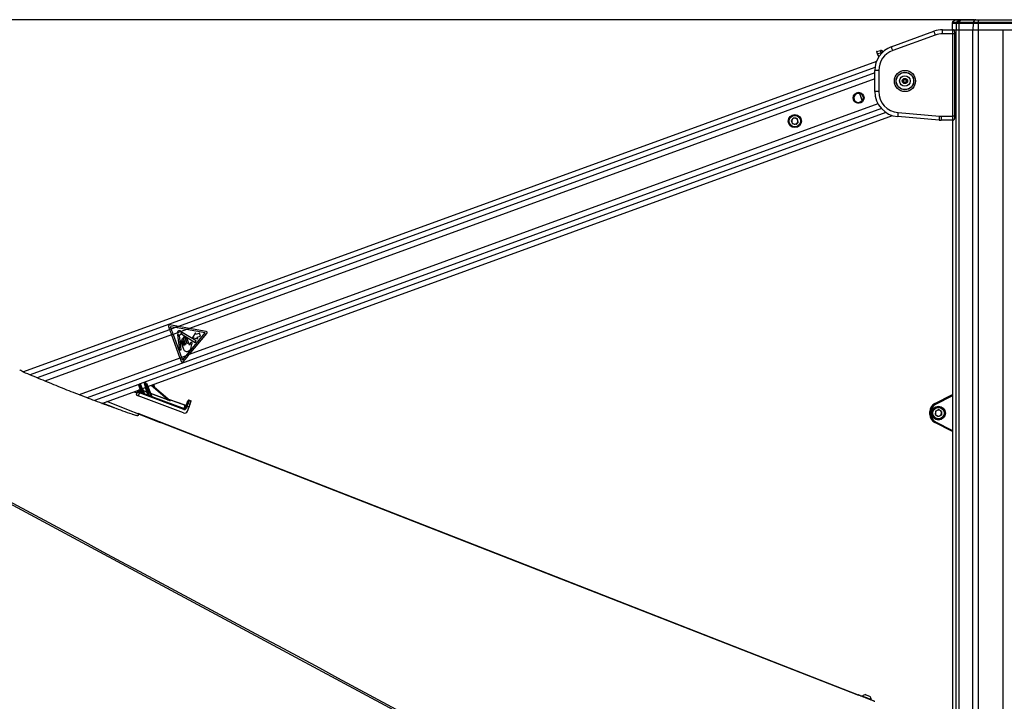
# Paper-space layout '4M DUO In Ground Anchor' of a CAD drawing. Header units: millimetres. Extents: x 20 to 26560, y 40 to 17993.
# Tile 23 of 89: x 7114 to 9072, y 6767 to 8122. Entities that reach past the tile are written whole.
import ezdxf

# ---------------------------------------------------------------- set-up
doc = ezdxf.new("R2010")
doc.units = ezdxf.units.MM
doc.layers.add('COMPONENT_GEOMETRY', color=7, linetype='Continuous')
doc.styles.add('SLDTEXTSTYLE0', font='TXT', dxfattribs={"width": 0.75})
doc.dimstyles.new('SLDDIMSTYLE0', dxfattribs={"dimtxt": 150, "dimasz": 6.604, "dimexe": 0, "dimexo": 0.0625, "dimgap": 37.5, "dimtad": 0, "dimtih": 1, "dimtoh": 1, "dimdec": 0, "dimlfac": 0.5, "dimrnd": 1e-09, "dimzin": 12, "dimdsep": 46, "dimtxsty": 'SLDTEXTSTYLE0', "dimsah": 1, "dimcen": 0.09, "dimadec": 0, "dimazin": 3, "dimtfac": 1, "dimtdec": 0, "dimtofl": 0, "dimtmove": 0, "dimatfit": 3, "dimfxl": 1, "dimfrac": 2, "dimtolj": 1, "dimtzin": 12, "dimarcsym": 0})

# ---------------------------------------------------------------- blocks, each defined once
blk = doc.blocks.new('_D_17')
at = {"layer": 'COMPONENT_GEOMETRY', "color": 7, "ltscale": 2}
for p, q in [((9012.3, 8122.3), (955.9, 8122.3)), ((962.2, 8122.3), (962.2, 5320.9)), ((962.2, 2281.3), (962.2, 5082.8)), ((8897.9, 2281.3), (955.9, 2281.3))]:
    blk.add_line(p, q, dxfattribs=at)
for points in [[(962.2, 8122.3), (961.2, 8115.7), (963.2, 8115.7)], [(962.2, 2281.3), (963.2, 2287.9), (961.2, 2287.9)]]:
    blk.add_solid(points, dxfattribs=at)
at = {"layer": 'COMPONENT_GEOMETRY', "color": 7, "ltscale": 2, "insert": (740.5, 5276.1), "char_height": 150, "attachment_point": 1, "style": 'SLDTEXTSTYLE0'}
blk.add_mtext('2921', dxfattribs=at)

psp = doc.layouts.new('4M DUO In Ground Anchor')

# ---------------------------------------------------------------- linework, layer by layer
at = {"color": 7, "linetype": 'Continuous', "lineweight": 25, "ltscale": 2}
for p, q in [((8968.04, 8106.4), (8967.97, 8102.33)), ((8968.08, 8115.08), (8968, 8110.33)), ((8968, 8110.33), (8968.03, 8110.33)), ((8973.45, 8121.48), (8969, 8117.19)), ((8975.53, 8122.33), (8983.23, 8122.33)), ((8975.93, 8115.08), (8975.71, 8102.33)), ((8981.33, 8115.08), (8975.93, 8115.08)), ((8976.82, 8117.19), (8981.18, 8121.48)), ((8976.82, 8117.19), (8981.98, 8117.19)), ((8981.33, 8115.08), (8981.17, 8102.33)), ((8985.12, 8121.48), (8981.18, 8121.48)), ((9009.58, 8115.08), (8981.33, 8115.08)), ((8981.98, 8117.19), (8985.12, 8121.48)), ((8981.98, 8117.19), (9010.23, 8117.19)), ((8983.23, 8122.33), (8986.59, 8122.33)), ((9013.37, 8121.48), (8985.12, 8121.48)), ((8986.59, 8122.33), (9014.84, 8122.33)), ((9009.58, 8115.08), (9009.42, 8102.33)), ((9019.67, 8115.08), (9009.58, 8115.08)), ((9010.23, 8117.19), (9013.37, 8121.48)), ((9010.23, 8117.19), (9019.85, 8117.19)), ((9020.72, 8121.48), (9013.37, 8121.48)), ((9014.84, 8122.33), (9021.13, 8122.33)), ((9019.67, 8115.08), (9019.62, 8102.33)), ((9177.25, 8115.08), (9019.67, 8115.08)), ((9019.85, 8117.19), (9020.72, 8121.48)), ((9019.85, 8117.19), (9177.07, 8117.19)), ((9176.2, 8121.48), (9020.72, 8121.48)), ((9021.13, 8122.33), (9175.79, 8122.33)), ((8846.98, 8068.44), (8931.79, 8099.31)), ((8934.53, 8091.79), (8849.71, 8060.92)), ((8948.89, 8094.33), (8948.89, 8102.33)), ((8948.89, 8102.33), (8968.71, 8102.33)), ((8969.34, 8094.33), (8948.89, 8094.33)), ((8968.73, 8102.33), (8975.71, 8102.33)), ((8968.91, 8102.33), (8975.71, 8102.33)), ((8969.34, 7930.33), (8969.34, 8094.33)), ((8973.34, 7930.33), (8973.34, 8094.33)), ((8975.71, 8102.33), (8981.17, 8102.33)), ((8981.17, 8102.33), (9009.42, 8102.33)), ((9009.42, 8102.33), (9019.62, 8102.33)), ((9019.62, 8102.33), (9089.12, 8102.33)), ((9019.62, 8102.33), (9069.53, 8102.33)), ((8817.8, 8059.31), (8825.43, 8060.92)), ((8826.55, 8056.06), (8819.52, 8054.57)), ((8819.52, 8054.57), (8820.74, 8051.23)), ((8820.66, 8051.21), (8821.74, 8048.06)), ((8829.67, 8060.25), (8830.61, 8059.71)), ((8817.43, 8039.46), (7121.36, 7422.04)), ((8822.08, 8021.46), (8814.08, 8021.46)), ((8814.08, 7979.52), (8814.08, 8021.46)), ((8822.08, 8021.46), (8822.08, 7979.52)), ((8870.08, 8002.79), (8874.08, 8005.1)), ((8870.08, 7998.18), (8870.08, 8002.79)), ((8874.08, 7995.87), (8870.08, 7998.18)), ((8871.08, 8002.22), (8874.08, 8003.95)), ((8871.08, 7998.75), (8871.08, 8002.22)), ((8874.08, 7997.02), (8871.08, 7998.75)), ((8874.08, 8005.1), (8878.08, 8002.79)), ((8874.08, 8003.95), (8877.08, 8002.22)), ((8877.08, 7998.75), (8874.08, 7997.02)), ((8878.08, 7998.18), (8874.08, 7995.87)), ((8877.08, 8002.22), (8877.08, 7998.75)), ((8878.08, 8002.79), (8878.08, 7998.18)), ((8779.52, 7976.8), (8782.14, 7977.76)), ((8779.52, 7976.8), (8779.54, 7976.72)), ((8782.38, 7977.76), (8779.54, 7976.72)), ((8784.04, 7975.51), (8789.05, 7961.73)), ((8789.38, 7961.76), (8784.3, 7975.69)), ((8822.08, 7979.52), (8814.08, 7979.52)), ((8785.43, 7957.51), (8789.13, 7958.86)), ((8785.46, 7957.43), (8785.43, 7957.51)), ((8788.94, 7958.7), (8785.46, 7957.43)), ((7368.56, 7392.84), (8849.12, 7931.81)), ((8941.9, 7922.52), (8859.72, 7929.71)), ((8860.42, 7937.68), (8942.6, 7930.49)), ((8946.26, 7930.33), (8969.34, 7930.33)), ((8946.26, 7930.33), (8946.26, 7922.33)), ((8652.73, 7927.4), (8648.2, 7922)), ((8648.2, 7922), (8650.61, 7915.39)), ((8657.54, 7914.17), (8650.61, 7915.39)), ((8652.73, 7927.4), (8659.66, 7926.17)), ((8662.06, 7919.56), (8657.54, 7914.17)), ((8662.06, 7919.56), (8659.66, 7926.17)), ((8968.71, 7922.33), (8946.26, 7922.33)), ((8968.9, 7922.33), (8968.71, 7922.33)), ((8968.9, 7922.35), (8968.9, 6750.73)), ((7409.86, 7512.28), (7412.09, 7506.14)), ((7415.14, 7507.25), (7412.09, 7506.14)), ((7429.56, 7512.49), (7412.57, 7515.51)), ((7413.39, 7512.07), (7415.14, 7507.25)), ((7423.47, 7510.28), (7413.39, 7512.07)), ((7423.47, 7510.28), (7415.14, 7507.25)), ((7427.49, 7499.86), (7418.96, 7496.76)), ((7429.56, 7512.49), (7423.47, 7510.28)), ((7434.8, 7502.52), (7427.49, 7499.86)), ((7445.41, 7506.39), (7434.8, 7502.52)), ((7464.92, 7484.05), (7437.09, 7500.81)), ((7445.1, 7454.31), (7482.96, 7499.73)), ((7451.5, 7508.6), (7445.41, 7506.39)), ((7482.96, 7499.73), (7445.41, 7506.39)), ((7451.16, 7456.52), (7486.35, 7498.73)), ((7484.91, 7502.68), (7451.5, 7508.6)), ((7463.65, 7499.66), (7457.87, 7490.87)), ((7464.78, 7496.56), (7463.65, 7499.66)), ((7471.66, 7499.06), (7464.78, 7496.56)), ((7473.7, 7493.46), (7471.66, 7499.06)), ((7418.96, 7496.76), (7415.91, 7495.65)), ((7415.91, 7495.65), (7432.61, 7449.77)), ((7418.96, 7496.76), (7435.66, 7450.88)), ((7427.73, 7495.89), (7431.56, 7465.51)), ((7435.4, 7466), (7431.78, 7494.75)), ((7434.52, 7482.06), (7439.87, 7467.39)), ((7436.19, 7497.44), (7462.98, 7480.83)), ((7436.65, 7486.25), (7440.74, 7475.02)), ((7440.34, 7474.87), (7437.34, 7483.09)), ((7439.21, 7489.23), (7443.66, 7476.99)), ((7443.26, 7476.84), (7439.46, 7487.28)), ((7446.88, 7478.16), (7442.42, 7490.4)), ((7443.85, 7487.74), (7447.28, 7478.31)), ((7451.89, 7475.66), (7447.07, 7488.91)), ((7457.87, 7490.87), (7467.95, 7487.86)), ((7462.98, 7480.83), (7464.92, 7484.05)), ((7466.82, 7490.96), (7473.7, 7493.46)), ((7467.95, 7487.86), (7466.82, 7490.96)), ((7431.56, 7465.51), (7435.4, 7466)), ((7454.97, 7471.61), (7456, 7476.44)), ((7435.66, 7450.88), (7432.61, 7449.77)), ((7445.1, 7454.31), (7435.66, 7450.88)), ((7451.16, 7456.52), (7445.1, 7454.31)), ((7362.89, 7400.06), (7364.38, 7400.6)), ((7277.28, 7359.61), (7353.99, 7387.53)), ((7341.38, 7382.94), (7343.88, 7381.77)), ((7346.29, 7376.54), (7348.29, 7382.3)), ((7348.29, 7382.3), (7349.16, 7384.77)), ((7351.97, 7380.68), (7349.8, 7374.46)), ((7351.74, 7385.96), (7350.88, 7383.48)), ((7355.71, 7382.23), (7351.19, 7396.15)), ((7351.65, 7397.85), (7353.02, 7398.35)), ((7440.19, 7347.43), (7351.97, 7380.68)), ((7353.53, 7397), (7352.13, 7396.49)), ((7352.13, 7396.49), (7357.26, 7380.68)), ((7352.64, 7382.44), (7355.18, 7381.48)), ((7360.68, 7379.32), (7353.53, 7397)), ((7354.47, 7397.34), (7361.8, 7379.2)), ((7357.87, 7388.94), (7364.68, 7391.42)), ((7359.69, 7384.87), (7362.09, 7378.93)), ((7366.84, 7382.18), (7359.69, 7384.87)), ((7359.85, 7385.31), (7367, 7382.62)), ((7369.36, 7377.02), (7362.43, 7398.35)), ((7364.89, 7399.25), (7363.37, 7398.69)), ((7363.37, 7398.69), (7371.02, 7375.14)), ((7375.35, 7373.37), (7364.89, 7399.25)), ((7365.83, 7399.59), (7376.3, 7373.67)), ((7368.71, 7376.4), (7366.84, 7382.18)), ((7377.44, 7396.07), (7413.19, 7365.19)), ((7382.97, 7391.29), (7380.69, 7397.25)), ((7393.8, 7320.8), (7287.31, 7363.26)), ((7439.85, 7340.52), (7349.8, 7374.46)), ((7362.08, 7378.88), (7368.73, 7376.37)), ((7374.16, 7379.42), (7376.59, 7373.41)), ((7407.78, 7366.75), (7374.16, 7379.42)), ((7374.33, 7379.86), (7407.95, 7367.19)), ((7376.59, 7373.41), (7376.59, 7373.4)), ((7376.59, 7373.41), (7440.86, 7349.19)), ((7410.16, 7367.8), (7443.36, 7356.23)), ((7412.27, 7366.04), (7413.34, 7365.11)), ((7446.26, 7358.48), (7448.31, 7364.36)), ((7450.85, 7365.56), (7448.8, 7359.68)), ((7454.63, 7364.24), (7450.85, 7365.56)), ((7451.08, 7366.23), (7454.86, 7364.91)), ((7454.63, 7364.24), (7452.58, 7358.36)), ((8933.75, 7359.32), (8968.9, 7377.05)), ((7440.86, 7349.19), (7443.22, 7355.96)), ((7443.49, 7350.52), (7445.03, 7354.94)), ((7446.95, 7354.37), (7445.41, 7349.95)), ((7450.73, 7353.06), (7446.95, 7354.37)), ((7447.68, 7344.3), (7450.73, 7353.06)), ((7448.8, 7359.68), (7452.58, 7358.36)), ((8923.86, 7337.41), (8923.86, 7343.25)), ((8925.86, 7343.25), (8923.86, 7343.25)), ((8925.86, 7343.25), (8925.86, 7337.41)), ((8934.79, 7344.21), (8934.36, 7337.19)), ((8934.79, 7344.21), (8941.09, 7347.35)), ((8946.96, 7343.47), (8941.09, 7347.35)), ((8946.96, 7343.47), (8946.53, 7336.44)), ((7349.43, 7338.86), (7349.43, 7338.49)), ((7349.43, 7337.61), (7349.43, 7335.56)), ((8925.86, 7337.41), (8923.86, 7337.41)), ((8934.36, 7337.19), (8940.23, 7333.3)), ((8946.53, 7336.44), (8940.23, 7333.3)), ((8968.9, 7303.61), (8933.75, 7321.34)), ((8781.86, 6779.82), (8781.82, 6779.72)), ((8789.72, 6777.94), (8789.44, 6777.23)), ((8807.09, 6770.2), (8807.37, 6770.9))]:
    psp.add_line(p, q, dxfattribs=at)
at = {"color": 8, "linetype": 'Continuous', "lineweight": 25, "ltscale": 2}
for p, q in [((8975.93, 8115.08), (8968.08, 8115.08)), ((8969, 8117.19), (8976.82, 8117.19)), ((8981.18, 8121.48), (8973.45, 8121.48)), ((8973.34, 8094.33), (8969.34, 8094.33)), ((8975.71, 2354.33), (8975.71, 8102.33)), ((8981.17, 8102.33), (8981.17, 2354.33)), ((9009.42, 2354.33), (9009.42, 8102.33)), ((9019.62, 8102.33), (9019.62, 2354.33)), ((9069.53, 2354.33), (9069.53, 8102.33)), ((8827.66, 8055.72), (8827.26, 8055.95)), ((8814.44, 8027.48), (7135.08, 7416.14)), ((8814.08, 8016.5), (7429.56, 7512.49)), ((8814.08, 8004.62), (7451.5, 7508.6)), ((8820.5, 7955), (7451.16, 7456.52)), ((8827.33, 7945.61), (7247.91, 7370.65)), ((8836.22, 7938), (7353.75, 7398.34)), ((8973.34, 7930.33), (8969.34, 7930.33)), ((8968.91, 7922.35), (8968.91, 6750.73)), ((7412.09, 7506.14), (7148.94, 7410.34)), ((7415.91, 7495.65), (7164.18, 7404.01)), ((7432.61, 7449.77), (7232.08, 7376.77)), ((7351.1, 7397.37), (7262.5, 7365.12)), ((7355.06, 7381.61), (7353.23, 7387.25)), ((7358.32, 7389.11), (7359.85, 7385.31)), ((7367, 7382.62), (7364.2, 7391.25)), ((7369.01, 7393), (7374.33, 7379.86)), ((7407.95, 7367.19), (7375.38, 7395.32)), ((7443.22, 7355.96), (7410.8, 7367.25)), ((8968.9, 7374.81), (8934.65, 7357.53)), ((7302.33, 7350.45), (7278.36, 7360)), ((8782.42, 6779.1), (7349.43, 7338.86)), ((8934.65, 7323.12), (8968.9, 7305.85))]:
    psp.add_line(p, q, dxfattribs=at)
at = {"color": 7, "linetype": 'Continuous', "lineweight": 25, "ltscale": 4}
psp.add_line((8819.02, 8055.95), (8819.02, 8055.95), dxfattribs=at)
at = {"color": 7, "linetype": 'Continuous', "lineweight": 25, "ltscale": 2, "flags": 128}
for points in [[(9021.13, 8122.33), (9021.08, 8122.31), (9021.02, 8122.27), (9020.97, 8122.2), (9020.91, 8122.11), (9020.86, 8121.99), (9020.81, 8121.84), (9020.77, 8121.67), (9020.72, 8121.48)], [(8934.53, 8091.79), (8934, 8093.26), (8933.48, 8094.67), (8933.01, 8095.97), (8932.59, 8097.11), (8932.25, 8098.04), (8932, 8098.74), (8931.85, 8099.17), (8931.79, 8099.31)], [(8849.71, 8060.92), (8849.18, 8062.39), (8848.67, 8063.8), (8848.19, 8065.1), (8847.78, 8066.24), (8847.44, 8067.17), (8847.19, 8067.87), (8847.03, 8068.3), (8846.98, 8068.44)], [(8819.52, 8054.57), (8819.19, 8055.5), (8818.86, 8056.39), (8818.57, 8057.21), (8818.3, 8057.92), (8818.09, 8058.51), (8817.93, 8058.95), (8817.83, 8059.22), (8817.8, 8059.31)], [(8789.36, 7961.62), (8789.36, 7961.64), (8789.36, 7961.65), (8789.37, 7961.67), (8789.37, 7961.69), (8789.37, 7961.71), (8789.37, 7961.73), (8789.37, 7961.74), (8789.38, 7961.76)], [(8860.42, 7937.68), (8860.28, 7936.12), (8860.15, 7934.63), (8860.03, 7933.25), (8859.92, 7932.04), (8859.84, 7931.05), (8859.77, 7930.31), (8859.73, 7929.86), (8859.72, 7929.71)], [(8942.6, 7930.49), (8942.46, 7928.93), (8942.33, 7927.44), (8942.21, 7926.06), (8942.11, 7924.85), (8942.02, 7923.86), (8941.96, 7923.12), (8941.92, 7922.67), (8941.9, 7922.52)], [(7412.09, 7506.14), (7412.57, 7504.83), (7413.05, 7503.52), (7413.52, 7502.21), (7414, 7500.9), (7414.48, 7499.58), (7414.96, 7498.27), (7415.43, 7496.96), (7415.91, 7495.65)], [(7415.14, 7507.25), (7415.62, 7505.94), (7416.1, 7504.63), (7416.57, 7503.32), (7417.05, 7502.01), (7417.53, 7500.69), (7418.01, 7499.38), (7418.48, 7498.07), (7418.96, 7496.76)], [(7445.41, 7506.39), (7438.09, 7507.69), (7430.78, 7508.98), (7423.47, 7510.28)], [(7451.5, 7508.6), (7444.18, 7509.9), (7436.87, 7511.2), (7429.56, 7512.49)], [(7432.61, 7449.77), (7432.92, 7448.92), (7433.23, 7448.07), (7433.54, 7447.21), (7433.85, 7446.36), (7434.16, 7445.51), (7434.47, 7444.66), (7434.78, 7443.81), (7435.09, 7442.96)], [(7435.66, 7450.88), (7435.91, 7450.19), (7436.16, 7449.51), (7436.41, 7448.82), (7436.66, 7448.14), (7436.91, 7447.45), (7437.16, 7446.76), (7437.41, 7446.08), (7437.66, 7445.39)], [(7437.66, 7445.39), (7441.38, 7449.85), (7445.1, 7454.31)], [(7439.25, 7442.23), (7443.22, 7446.99), (7447.19, 7451.76), (7451.16, 7456.52)], [(7362.89, 7400.06), (7362.9, 7400.03), (7362.93, 7399.96), (7362.97, 7399.83), (7363.03, 7399.66), (7363.1, 7399.46), (7363.18, 7399.22), (7363.27, 7398.96), (7363.37, 7398.69)], [(7364.89, 7399.25), (7364.79, 7399.51), (7364.69, 7399.77), (7364.61, 7400), (7364.53, 7400.21), (7364.46, 7400.38), (7364.42, 7400.5), (7364.39, 7400.58), (7364.38, 7400.6)], [(7351.19, 7396.15), (7351.16, 7396.24), (7351.13, 7396.32), (7351.1, 7396.4), (7351.08, 7396.47), (7351.06, 7396.53), (7351.05, 7396.57), (7351.04, 7396.6), (7351.04, 7396.6)], [(7351.65, 7397.85), (7351.66, 7397.83), (7351.68, 7397.75), (7351.73, 7397.63), (7351.79, 7397.46), (7351.86, 7397.25), (7351.94, 7397.01), (7352.03, 7396.76), (7352.13, 7396.49)], [(7351.97, 7380.68), (7352.09, 7380.99), (7352.2, 7381.3), (7352.31, 7381.58), (7352.41, 7381.83), (7352.49, 7382.05), (7352.56, 7382.23), (7352.6, 7382.36), (7352.64, 7382.44)], [(7353.53, 7397), (7353.43, 7397.27), (7353.34, 7397.52), (7353.25, 7397.76), (7353.17, 7397.96), (7353.11, 7398.13), (7353.06, 7398.25), (7353.03, 7398.33), (7353.02, 7398.35)], [(7359.85, 7385.31), (7359.83, 7385.23), (7359.8, 7385.16), (7359.77, 7385.09), (7359.75, 7385.02), (7359.73, 7384.97), (7359.71, 7384.93), (7359.7, 7384.89), (7359.69, 7384.87)], [(7362.43, 7398.35), (7362.4, 7398.44), (7362.37, 7398.53), (7362.35, 7398.61), (7362.32, 7398.68), (7362.31, 7398.73), (7362.29, 7398.78), (7362.28, 7398.8), (7362.28, 7398.81)], [(7374.16, 7379.42), (7374.17, 7379.44), (7374.18, 7379.47), (7374.2, 7379.52), (7374.22, 7379.57), (7374.24, 7379.63), (7374.27, 7379.71), (7374.3, 7379.78), (7374.33, 7379.86)], [(7407.78, 7366.75), (7407.79, 7366.77), (7407.8, 7366.8), (7407.82, 7366.84), (7407.84, 7366.9), (7407.86, 7366.96), (7407.89, 7367.03), (7407.92, 7367.11), (7407.95, 7367.19)], [(7448.31, 7364.36), (7448.37, 7364.51), (7448.41, 7364.64), (7448.45, 7364.75), (7448.48, 7364.84), (7448.5, 7364.91), (7448.52, 7364.96), (7448.53, 7364.99), (7448.54, 7365)], [(7451.08, 7366.23), (7451.08, 7366.22), (7451.07, 7366.18), (7451.05, 7366.13), (7451.02, 7366.06), (7450.99, 7365.97), (7450.95, 7365.85), (7450.9, 7365.72), (7450.85, 7365.56)], [(7454.86, 7364.91), (7454.86, 7364.9), (7454.84, 7364.87), (7454.83, 7364.82), (7454.8, 7364.74), (7454.77, 7364.65), (7454.73, 7364.53), (7454.68, 7364.4), (7454.63, 7364.24)], [(7440.19, 7347.43), (7440.31, 7347.74), (7440.43, 7348.05), (7440.53, 7348.33), (7440.63, 7348.58), (7440.71, 7348.8), (7440.78, 7348.98), (7440.83, 7349.11), (7440.86, 7349.19)], [(7445.03, 7354.94), (7445.28, 7355.65), (7445.52, 7356.34), (7445.73, 7356.96), (7445.92, 7357.5), (7446.08, 7357.95), (7446.19, 7358.28), (7446.26, 7358.48)], [(7452.58, 7358.36), (7452.47, 7358.06), (7452.3, 7357.56), (7452.07, 7356.9), (7451.78, 7356.08), (7451.46, 7355.15), (7451.1, 7354.12), (7450.73, 7353.06)], [(8934.65, 7357.53), (8934.48, 7357.88), (8934.31, 7358.21), (8934.15, 7358.52), (8934.02, 7358.79), (8933.91, 7359.02), (8933.82, 7359.18), (8933.77, 7359.28), (8933.75, 7359.32)], [(8781.82, 6779.72), (8104.22, 7044.41), (7349.43, 7339.24)], [(8934.65, 7323.12), (8934.48, 7322.77), (8934.31, 7322.44), (8934.15, 7322.13), (8934.02, 7321.86), (8933.91, 7321.64), (8933.82, 7321.47), (8933.77, 7321.37), (8933.75, 7321.34)], [(8782.38, 6780.05), (8782.46, 6780.02), (8783.11, 6779.76), (8784.37, 6779.25), (8786.21, 6778.52), (8788.54, 6777.59), (8791.27, 6776.5), (8794.28, 6775.3), (8797.46, 6774.04), (8800.67, 6772.76), (8803.78, 6771.51), (8806.66, 6770.36), (8809.2, 6769.35), (8811.3, 6768.52), (8812.86, 6767.89), (8813.82, 6767.51), (8814.14, 6767.38)], [(8789.72, 6777.94), (8789.8, 6777.91), (8790.45, 6777.65), (8791.7, 6777.15), (8793.45, 6776.45), (8795.59, 6775.6), (8797.94, 6774.66), (8800.34, 6773.7), (8802.6, 6772.8), (8804.57, 6772.02), (8806.08, 6771.41), (8807.04, 6771.03), (8807.37, 6770.9), (8807.37, 6770.9)], [(8795.89, 6780.58), (8796.22, 6780.45), (8797.18, 6780.07), (8798.61, 6779.5), (8800.3, 6778.82), (8801.99, 6778.15), (8803.42, 6777.58), (8804.37, 6777.2), (8804.71, 6777.06)]]:
    psp.add_lwpolyline(points, dxfattribs=at)
at = {"color": 8, "linetype": 'Continuous', "lineweight": 25, "ltscale": 2, "flags": 128}
for points in [[(8044.4, 6649.61), (7654.66, 6858.99), (7264.92, 7068.37), (6875.19, 7277.75), (6485.45, 7487.14), (6095.73, 7696.53), (5706.05, 7905.94), (5621.42, 7951.52)], [(8814.09, 6766.97), (8814.04, 6766.99), (8813.05, 6767.39), (8811.45, 6768.02), (8809.31, 6768.88), (8806.71, 6769.91), (8803.76, 6771.09), (8800.57, 6772.36), (8797.29, 6773.67), (8794.04, 6774.97), (8790.95, 6776.2), (8788.16, 6777.31), (8785.78, 6778.26), (8783.9, 6779.01), (8782.6, 6779.53), (8781.94, 6779.79), (8781.86, 6779.82)]]:
    psp.add_lwpolyline(points, dxfattribs=at)
at = {"color": 7, "linetype": 'Continuous', "lineweight": 25, "ltscale": 4}
for centre, radius in [((8874.08, 8000.49), 21), ((8874.08, 8000.49), 17.5), ((8874.08, 8000.49), 17.1), ((8874.08, 8000.49), 10.5), ((8874.08, 8000.49), 5.25), ((8781.99, 7966.96), 10.8), ((8655.13, 7920.78), 13), ((8655.13, 7920.78), 11.4), ((8940.66, 7340.33), 13.8), ((8940.66, 7340.33), 13), ((8940.66, 7340.33), 11.4)]:
    psp.add_circle(centre, radius, dxfattribs=at)
for centre, radius, start, end in [((8971.08, 8115.03), 3, 134, 179), ((8975.53, 8119.33), 3, 90, 134), ((8978.95, 8115.04), 3.03, 134.70015, 179.12068), ((8983.23, 8119.42), 2.91, 90.08831, 134.71121), ((8985, 8115.11), 3.67, 145.46297, 180.3532), ((8986.68, 8120.47), 1.86, 92.64103, 146.85098), ((9013.25, 8115.11), 3.67, 145.46238, 180.35379), ((9014.93, 8120.47), 1.86, 92.6409, 146.85136), ((9030.97, 8115.18), 11.3, 169.73693, 180.46536), ((8948.89, 8052.33), 50, 90, 110), ((8948.89, 8052.33), 42, 90, 110), ((8864.08, 8021.46), 50, 110, 180), ((8864.08, 8021.46), 42, 110, 180), ((8826.67, 8055.05), 6, 60.00304, 101.95578), ((8755.88, 8042.37), 71.98, 10.96401, 14.93653), ((8826.76, 8055.08), 1, 60.00304, 101.95578), ((8734.89, 8110.68), 107.36, 329.35067, 331.98419), ((8833.04, 8064.07), 4.99, 239.99021, 251.43181), ((8833.11, 8064.03), 4.99, 240.00153, 250.42398), ((8874.08, 8000.49), 3, 120, 180), ((8874.08, 8000.49), 3, 180, 240), ((8874.08, 8000.49), 3, 60, 120), ((8874.08, 8000.49), 3, 240, 300), ((8874.08, 8000.49), 3, 0, 60), ((8874.08, 8000.49), 3, 300, 0), ((8781.99, 7966.96), 10.14, 104.11946, 289.98559), ((8781.99, 7966.96), 10.06, 290.00304, 104.07552), ((8777.17, 7968.27), 10.29, 46.14211, 46.95061), ((8781.76, 7978.06), 5.4, 329.50586, 334.81574), ((8781.99, 7966.96), 9.46, 337.8436, 62.16248), ((8781.99, 7966.96), 9.96, 337.8436, 62.16248), ((8864.08, 7979.52), 50, 180, 265), ((8864.08, 7979.52), 42, 180, 265), ((8913.36, 8263.76), 324.43, 247.79419, 247.88249), ((8946.26, 7972.33), 42, 265, 270), ((8655.13, 7920.78), 6.1, 140.00304, 200.00304), ((8655.13, 7920.78), 6.1, 200.00304, 260.00304), ((8655.13, 7920.78), 6.09, 80.00304, 140.00304), ((8655.13, 7920.78), 6.1, 260.00304, 320.00304), ((8655.13, 7920.78), 6.09, 20.00304, 80.00304), ((8655.13, 7920.78), 6.09, 320.00304, 20.00304), ((8946.26, 7972.33), 50, 265, 270), ((7412.15, 7513.11), 2.43, 79.94535, 200.00304), ((7431.57, 7500.03), 4.08, 182.32164, 37.68445), ((7436.4, 7497.78), 0.406, 155.13025, 238.20397), ((7431.57, 7500.03), 4.93, 335.13025, 4.6714), ((7436.88, 7500.46), 0.406, 58.94126, 184.6714), ((7484.48, 7500.28), 2.43, 320.18082, 79.94535), ((7428.14, 7495.94), 0.406, 49.96874, 187.18487), ((7431.57, 7500.03), 4.93, 229.96874, 267.96886), ((7431.38, 7494.7), 0.406, 7.18487, 87.96886), ((7435.93, 7482.58), 1.5, 20.00304, 200.00304), ((7438.05, 7486.77), 1.5, 20.00304, 200.00304), ((7440.81, 7489.82), 1.71, 20.00304, 200.00304), ((7445.46, 7488.32), 1.71, 20.00304, 200.00304), ((7447.08, 7478.24), 0.214, 200.00304, 20.00304), ((7440.54, 7474.94), 0.214, 200.00304, 20.00304), ((7443.46, 7476.92), 0.214, 200.00304, 20.00304), ((7363.23, 7399.12), 1, 110.00304, 198.00304), ((7364.72, 7399.66), 1, 22.00304, 110.00304), ((7458.55, 7437.34), 100.11, 201.87873, 202.155), ((7350.16, 7381.63), 1.99, 68.94931, 160.33241), ((7351.03, 7384.1), 1.99, 68.94931, 160.33241), ((7351.99, 7396.91), 1, 110.00304, 198.00304), ((7354.14, 7389.49), 7.28, 106.06746, 113.9408), ((7353.36, 7397.41), 1, 22.00304, 110.00304), ((7356.47, 7390.38), 7.24, 106.04805, 113.9602), ((7447.19, 7435.09), 100.11, 201.87873, 202.155), ((7355.23, 7382.08), 0.501, 250.16839, 16.7528), ((7355.28, 7382), 0.532, 258.96869, 8.65681), ((7343.78, 7386.02), 14.5, 336.90339, 338.4085), ((7358.42, 7388.55), 3.54, 286.0941, 293.93952), ((7359.84, 7385.33), 0.481, 202.17876, 251.16638), ((7365.35, 7391.8), 7.17, 106.00957, 114.00336), ((7367.83, 7392.63), 7.24, 106.04805, 113.9602), ((7367.01, 7382.65), 0.501, 250.17625, 16.73444), ((7093.42, 7485.52), 292.3, 339.29576, 339.38776), ((7366.02, 7386.07), 3.59, 285.8842, 294.10015), ((7347.24, 7384.67), 14.46, 336.84257, 338.29587), ((7362.25, 7379.38), 0.48, 202.16427, 251.23076), ((7362.27, 7379.35), 0.509, 203.03237, 248.27508), ((7368.88, 7376.87), 0.501, 250.18948, 16.75389), ((7368.88, 7376.86), 0.508, 252.07972, 14.7912), ((7356.37, 7381.11), 15.82, 336.70631, 337.84719), ((7372.89, 7383.09), 3.53, 286.08362, 293.95), ((7374.32, 7379.87), 0.481, 202.209, 251.13614), ((7359.19, 7380.04), 17.48, 336.6306, 337.57569), ((7376.74, 7373.87), 0.481, 202.209, 251.13614), ((7376.74, 7373.85), 0.475, 202.24633, 251.76383), ((7412.38, 7366.42), 0.403, 229.30248, 254.22904), ((7413.45, 7365.5), 0.405, 229.29813, 254.09504), ((7450.18, 7363.69), 1.98, 70.28816, 160.26606), ((7450.42, 7364.34), 2, 70.78923, 160.78923), ((7443.93, 7357.81), 1.99, 248.95444, 340.33602), ((7444.02, 7358.12), 2, 250.78923, 340.78923), ((7441.33, 7339.74), 11, 68.19086, 78.64891), ((7442.88, 7344.2), 10.95, 68.16925, 78.67052), ((7448.13, 7357.81), 1.98, 70.28117, 160.27306), ((8941.86, 7343.25), 18, 116.76925, 180), ((8941.86, 7343.25), 16, 116.76925, 180), ((8940.66, 7340.33), 6.1, 116.50176, 176.50176), ((8940.66, 7340.33), 6.1, 56.50176, 116.50176), ((8940.66, 7340.33), 6.09, 356.50176, 56.50176), ((8941.86, 7337.41), 18, 180, 243.23075), ((8941.86, 7337.41), 16, 180, 243.23075), ((8940.66, 7340.33), 6.1, 176.50176, 236.50176), ((8940.66, 7340.33), 6.1, 236.50176, 296.50176), ((8940.66, 7340.33), 6.09, 296.50176, 356.50176), ((8782.23, 6779.68), 0.4, 68.26131, 158.26131), ((8796.78, 6769.99), 10.63, 94.80218, 131.59969), ((8796.78, 6769.99), 10.63, 4.92293, 41.72044)]:
    psp.add_arc(centre, radius, start, end, dxfattribs=at)
at = {"color": 8, "linetype": 'Continuous', "lineweight": 25, "ltscale": 4}
for centre, radius, start, end in [((8833.11, 8064.05), 5.01, 240.00894, 250.40451), ((7353.37, 7387.8), 0.512, 264.47319, 315.50888)]:
    psp.add_arc(centre, radius, start, end, dxfattribs=at)
at = {"color": 7, "linetype": 'Continuous', "lineweight": 25, "ltscale": 4}
for centre, major_axis, ratio, start_param, end_param in [((8894.88, 7734.79), (307.43, 105.87), 0.9995431, 1.4693322, 1.4696054), ((8781.64, 7966.84), (8.45, 3.08), 0.9999832, 0.9524883, 5.330697), ((7337.79, 7382.55), (9.36, -3.54), 0.177897, 0.0046558, 0.9315825), ((7352.06, 7380.93), (3.76, -1.36), 0.0660033, 3.1424327, 4.714385), ((7352.75, 7382.78), (1.87, -0.71), 0.177897, 3.1462485, 4.7182008), ((7356.86, 7380.92), (1.8, -0.72), 0.1362995, 3.2545119, 3.5640471), ((7357.04, 7381.39), (1.32, -0.89), 0.1413197, 3.3197123, 3.6292475), ((7291.09, 7403.53), (102.88, -38.72), 0.0181876, 0.8366672, 0.8808163), ((7291.1, 7403.51), (102.89, -38.71), 0.0227344, 0.8366623, 0.8808113), ((7350.03, 7375.13), (3.74, -1.42), 0.177897, 3.1462485, 4.7182008), ((7360.35, 7380.12), (1.45, -0.97), 0.1251415, 6.2702879, 6.4642886), ((7360.18, 7379.66), (1.92, -0.77), 0.1279519, 6.2112461, 6.4052468), ((7370.51, 7375.72), (1.8, -0.72), 0.1362995, 3.2545119, 3.3397095), ((7370.69, 7376.18), (1.32, -0.89), 0.1413197, 3.3197123, 3.4049099), ((7291.09, 7403.53), (102.88, -38.72), 0.0181876, 0.6199395, 0.6897734), ((7291.1, 7403.51), (102.89, -38.71), 0.0227344, 0.6199346, 0.6897684), ((7406.51, 7367.7), (6.89, -2.7), 0.0588183, 4.92051, 6.4481137), ((7406.69, 7368.16), (6.57, -3.07), 0.0492954, 4.9284986, 6.4561024), ((7408.22, 7367.55), (4.08, -1.57), 0.0595806, 0.1643064, 0.4192357), ((7442.01, 7346.27), (2.05, 5.79), 0.976801, 3.121226, 4.7167721), ((7441.64, 7351.27), (1.36, 3.86), 0.976801, 3.121226, 4.7167721), ((7441.6, 7351.18), (0.71, 2), 0.9409984, 3.1202246, 4.7157707), ((7436.78, 7337.35), (6.58, 18.89), 0.0141088, 0, 0.1763148), ((7446.86, 7354.11), (1.97, 5.67), 0.0003891, 4.758392, 6.0949637)]:
    psp.add_ellipse(centre, major_axis=major_axis, ratio=ratio, start_param=start_param, end_param=end_param, dxfattribs=at)
at = {"color": 8, "linetype": 'Continuous', "lineweight": 25, "ltscale": 4}
for centre, major_axis, ratio, start_param, end_param in [((7339.81, 7388.35), (9.34, -3.59), 0.2225987, 0.0071227, 0.3446099), ((7340.51, 7390.19), (11.23, -4.25), 0.177897, 0.0046558, 0.2710737)]:
    psp.add_ellipse(centre, major_axis=major_axis, ratio=ratio, start_param=start_param, end_param=end_param, dxfattribs=at)
at = {"color": 7, "linetype": 'Continuous', "lineweight": 25, "ltscale": 2}
for points, knots in [([(8968.03, 8110.33), (8968.04, 8110.28), (8968.05, 8110.19), (8968.06, 8109.5), (8968.06, 8108.49), (8968.05, 8107.39), (8968.04, 8106.67), (8968.04, 8106.4)], [0, 0, 0, 0, 0.2170982, 0.4342083, 0.6512776, 0.8683287, 1, 1, 1, 1]), ([(8969.34, 8094.33), (8969.34, 8095.22), (8969.32, 8097), (8969.21, 8099.37), (8969.05, 8101.18), (8968.87, 8102.18), (8968.76, 8102.28), (8968.71, 8102.33)], [0, 0, 0, 0, 0.2122472, 0.4240286, 0.6364538, 0.850955, 1, 1, 1, 1]), ([(8973.34, 8094.32), (8973.34, 8094.34), (8973.35, 8094.97), (8973.3, 8096.24), (8973.1, 8098.01), (8972.8, 8099.35), (8972.08, 8100.69), (8971.12, 8101.62), (8969.95, 8102.24), (8969.09, 8102.26), (8968.71, 8102.28)], [0, 0, 0, 0, 0.00504205, 0.16624294, 0.33386694, 0.53664561, 0.65566697, 0.77202192, 0.89902225, 1, 1, 1, 1]), ([(8820.66, 8051.21), (8820.47, 8051.74), (8820.1, 8052.81), (8819.61, 8054.24), (8819.24, 8055.31), (8819.05, 8055.87), (8819.03, 8055.93), (8819.02, 8055.95)], [0, 0, 0, 0, 0.216345, 0.4327265, 0.6483853, 0.8629667, 1, 1, 1, 1]), ([(8786.64, 7975.77), (8785.92, 7976.09), (8784.18, 7976.86), (8781.09, 7977.09), (8777.74, 7976.24), (8774.81, 7974.25), (8772.74, 7971.35), (8771.8, 7967.95), (8772.05, 7964.53), (8773.37, 7961.46), (8775.57, 7959.01), (8778.44, 7957.39), (8781.73, 7956.76), (8785.14, 7957.26), (8788.23, 7958.92), (8790.24, 7961.11), (8790.98, 7962.7), (8791.21, 7963.21)], [0, 0, 0, 0, 0.0486349, 0.1184243, 0.1909649, 0.2650839, 0.3388092, 0.410242, 0.4786291, 0.5446868, 0.610081, 0.6766119, 0.7455775, 0.817365, 0.8911916, 0.9652577, 1, 1, 1, 1]), ([(8784.2, 7975.79), (8784.14, 7975.7), (8784.09, 7975.61), (8784.04, 7975.51), (8784.04, 7975.51)], [0, 0, 0, 0, 0.9708873, 1, 1, 1, 1]), ([(8784.04, 7975.51), (8784.04, 7975.51), (8784.12, 7975.57), (8784.22, 7975.63), (8784.3, 7975.69)], [0, 0, 0, 0, 0.02859654, 1, 1, 1, 1]), ([(8786.64, 7975.77), (8786.58, 7975.79), (8786.28, 7975.95), (8785.79, 7976.12), (8785.21, 7976.19), (8784.82, 7976.16), (8784.53, 7976.07), (8784.32, 7975.95), (8784.23, 7975.84), (8784.2, 7975.79)], [0, 0, 0, 0, 0.07011473, 0.39513857, 0.58712236, 0.73104687, 0.84163705, 0.93630112, 1, 1, 1, 1]), ([(8784.3, 7975.69), (8784.33, 7975.71), (8784.41, 7975.77), (8784.68, 7975.83), (8785.33, 7975.78), (8785.95, 7975.56), (8786.36, 7975.35), (8786.41, 7975.32)], [0, 0, 0, 0, 0.0453362, 0.1256417, 0.3756758, 0.9240918, 1, 1, 1, 1]), ([(8789.38, 7961.76), (8789.27, 7961.75), (8789.16, 7961.74), (8789.05, 7961.73), (8789.05, 7961.73)], [0, 0, 0, 0, 0.971401, 1, 1, 1, 1]), ([(8789.05, 7961.73), (8789.05, 7961.73), (8789.15, 7961.69), (8789.26, 7961.65), (8789.36, 7961.62)], [0, 0, 0, 0, 0.0286589, 1, 1, 1, 1]), ([(8789.36, 7961.62), (8789.41, 7961.61), (8789.57, 7961.57), (8789.83, 7961.63), (8790.23, 7961.83), (8790.77, 7962.32), (8791.04, 7962.87), (8791.21, 7963.21)], [0, 0, 0, 0, 0.06068605, 0.18452359, 0.29407218, 0.57461061, 1, 1, 1, 1]), ([(8790.75, 7963.4), (8790.6, 7963.09), (8790.37, 7962.6), (8789.97, 7962.1), (8789.68, 7961.87), (8789.52, 7961.77), (8789.41, 7961.76), (8789.38, 7961.76)], [0, 0, 0, 0, 0.4557101, 0.7450059, 0.8506392, 0.9570632, 1, 1, 1, 1]), ([(8968.71, 7922.33), (8968.78, 7922.42), (8968.92, 7922.6), (8969.11, 7924), (8969.26, 7926.07), (8969.33, 7928.31), (8969.34, 7929.77), (8969.34, 7930.33)], [0, 0, 0, 0, 0.2171017, 0.434578, 0.6516172, 0.8667417, 1, 1, 1, 1]), ([(8968.79, 7922.36), (8968.86, 7922.35), (8969.43, 7922.28), (8970.38, 7922.63), (8971.42, 7923.28), (8972.13, 7924.08), (8972.61, 7924.94), (8972.93, 7925.89), (8973.15, 7927.04), (8973.31, 7928.56), (8973.33, 7929.75), (8973.34, 7930.32)], [0, 0, 0, 0, 0.0209376, 0.1520932, 0.2585526, 0.3539772, 0.4457786, 0.5483216, 0.6854564, 0.8484263, 1, 1, 1, 1]), ([(7434.8, 7502.52), (7434.48, 7502.86), (7433.85, 7503.53), (7432.54, 7504.07), (7431.16, 7504.17), (7429.81, 7503.8), (7428.66, 7503), (7427.84, 7501.87), (7427.49, 7500.76), (7427.49, 7500.08), (7427.49, 7499.86)], [0, 0, 0, 0, 0.13359457, 0.26719391, 0.40080998, 0.53441991, 0.66801098, 0.80162012, 0.93522467, 1, 1, 1, 1]), ([(7454.56, 7480.4), (7454.11, 7479.97), (7453.28, 7479.18), (7452.86, 7478.11), (7452.67, 7477.63)], [0, 0, 0, 0, 0.5468495, 1, 1, 1, 1]), ([(7456, 7476.44), (7456.25, 7477.22), (7456.56, 7478.19), (7456.99, 7479.36), (7456.95, 7480), (7456.73, 7480.5), (7456.41, 7480.78), (7455.96, 7480.97), (7455.24, 7480.91), (7454.79, 7480.57), (7454.56, 7480.4)], [0, 0, 0, 0, 0.3695375, 0.462262, 0.5578559, 0.653714, 0.7001749, 0.7470065, 0.8728521, 1, 1, 1, 1]), ([(7439.87, 7467.39), (7440.26, 7466.5), (7441.01, 7464.79), (7443.36, 7463.13), (7446.11, 7462.71), (7448.83, 7463.3), (7451.31, 7464.48), (7453.38, 7466.37), (7454.44, 7468.94), (7454.79, 7470.72), (7454.97, 7471.61)], [0, 0, 0, 0, 0.1310565, 0.251017, 0.3769147, 0.5013542, 0.6271595, 0.7506468, 0.8753595, 1, 1, 1, 1]), ([(7452.12, 7475.84), (7452.08, 7475.8), (7452.02, 7475.73), (7451.94, 7475.68), (7451.9, 7475.66), (7451.89, 7475.66)], [0, 0, 0, 0, 0.5137194, 0.9849594, 1, 1, 1, 1]), ([(7452.67, 7477.63), (7452.6, 7477.31), (7452.47, 7476.7), (7452.23, 7476.12), (7452.12, 7475.84)], [0, 0, 0, 0, 0.5190833, 1, 1, 1, 1]), ([(7435.09, 7442.96), (7435.21, 7442.71), (7435.45, 7442.21), (7436.09, 7441.67), (7436.87, 7441.36), (7437.7, 7441.33), (7438.49, 7441.57), (7438.99, 7441.94), (7439.21, 7442.19), (7439.25, 7442.23)], [0, 0, 0, 0, 0.1610728, 0.3221523, 0.4832175, 0.6440771, 0.8046642, 0.9651139, 1, 1, 1, 1]), ([(7125.88, 7419.99), (7124.04, 7420.8), (7120.36, 7422.42), (7116.16, 7424.65), (7114.7, 7425.73), (7114.03, 7426.23)], [0, 0, 0, 0, 0.3497045, 0.6996757, 1, 1, 1, 1]), ([(7337.56, 7337.92), (7331.5, 7340.05), (7319.39, 7344.32), (7301.07, 7350.88), (7282.62, 7357.6), (7264.53, 7364.33), (7246.86, 7371.04), (7229.62, 7377.7), (7212.38, 7384.48), (7189.22, 7393.73), (7160.23, 7405.54), (7137.35, 7415.17), (7125.88, 7419.99)], [0, 0, 0, 0, 0.0864829, 0.1729578, 0.259913, 0.346859, 0.4272586, 0.5076623, 0.5886439, 0.6696279, 0.834455, 1, 1, 1, 1]), ([(7357.12, 7380.33), (7357.05, 7380.35), (7356.7, 7380.5), (7356.14, 7380.82), (7355.53, 7381.23), (7355.28, 7381.41), (7355.18, 7381.48)], [0, 0, 0, 0, 0.0843154, 0.461231, 0.7968687, 1, 1, 1, 1]), ([(7355.81, 7382.08), (7355.88, 7382), (7356.08, 7381.77), (7356.53, 7381.3), (7356.94, 7380.9), (7357.22, 7380.71), (7357.26, 7380.68)], [0, 0, 0, 0, 0.2052913, 0.548846, 0.9210976, 1, 1, 1, 1]), ([(7362.08, 7378.88), (7362.05, 7378.86), (7361.98, 7378.83), (7361.73, 7378.78), (7361.41, 7378.76), (7360.99, 7378.82), (7360.7, 7378.92), (7360.54, 7378.98)], [0, 0, 0, 0, 0.1837297, 0.3577397, 0.5458987, 0.7461779, 1, 1, 1, 1]), ([(7360.68, 7379.32), (7360.8, 7379.25), (7361, 7379.12), (7361.32, 7379.04), (7361.56, 7379.04), (7361.74, 7379.1), (7361.78, 7379.13), (7361.8, 7379.15)], [0, 0, 0, 0, 0.2617498, 0.4547899, 0.6342585, 0.8078478, 1, 1, 1, 1]), ([(7370.9, 7374.85), (7370.83, 7374.88), (7370.48, 7375.04), (7369.87, 7375.43), (7369.26, 7375.9), (7368.86, 7376.24), (7368.76, 7376.34), (7368.73, 7376.37)], [0, 0, 0, 0, 0.0729852, 0.3847459, 0.7213836, 0.8927809, 1, 1, 1, 1]), ([(7369.38, 7376.99), (7369.41, 7376.94), (7369.48, 7376.82), (7369.79, 7376.41), (7370.24, 7375.86), (7370.69, 7375.38), (7370.97, 7375.18), (7371.02, 7375.14)], [0, 0, 0, 0, 0.10525, 0.2802445, 0.6261422, 0.9328813, 1, 1, 1, 1]), ([(7376.59, 7373.4), (7376.6, 7373.39), (7376.62, 7373.35), (7376.59, 7373.26), (7376.43, 7373.12), (7376.21, 7373.01), (7375.91, 7372.95), (7375.57, 7372.98), (7375.35, 7373.06), (7375.24, 7373.1)], [0, 0, 0, 0, 0.032415, 0.2220962, 0.3812006, 0.5433765, 0.6728425, 0.8347704, 1, 1, 1, 1]), ([(7375.35, 7373.37), (7375.43, 7373.32), (7375.58, 7373.23), (7375.76, 7373.18), (7375.9, 7373.18), (7375.97, 7373.2), (7376.1, 7373.25), (7376.22, 7373.35), (7376.31, 7373.5), (7376.33, 7373.61), (7376.31, 7373.66), (7376.3, 7373.67)], [0, 0, 0, 0, 0.1655411, 0.2836008, 0.3149419, 0.4135474, 0.4333875, 0.592861, 0.7604044, 0.9651782, 1, 1, 1, 1]), ([(7349.43, 7335.56), (7349.28, 7335.37), (7348.98, 7335), (7346.59, 7335.26), (7343.04, 7336.12), (7339.78, 7337.14), (7337.88, 7337.8), (7337.56, 7337.92)], [0, 0, 0, 0, 0.2355884, 0.4712873, 0.7059091, 0.9495801, 1, 1, 1, 1]), ([(7349.43, 7338.86), (7349.43, 7338.97), (7349.43, 7339.19), (7349.43, 7339.23), (7349.43, 7339.24)], [0, 0, 0, 0, 0.5033641, 1, 1, 1, 1])]:
    psp.add_open_spline(points, degree=3, knots=knots, dxfattribs=at)
at = {"color": 8, "linetype": 'Continuous', "lineweight": 25, "ltscale": 2}
for points, knots in [([(8830.82, 8058.33), (8830.82, 8058.37), (8830.75, 8058.86), (8830.67, 8059.48), (8830.63, 8059.63), (8830.61, 8059.71)], [0, 0, 0, 0, 0.04930089, 0.53316803, 1, 1, 1, 1]), ([(5627.37, 7952.4), (5695.7, 7915.7), (5848.8, 7833.46), (6086.58, 7705.72), (6340.8, 7569.16), (6595, 7432.6), (7147.04, 7136.03), (7614.33, 6885), (7996.89, 6679.48)], [0, 0, 0, 0, 0.0864836, 0.1937672, 0.3010508, 0.4083344, 0.515618, 1, 1, 1, 1])]:
    psp.add_open_spline(points, degree=3, knots=knots, dxfattribs=at)

# ---------------------------------------------------------------- dimensions: what is measured, and where the dimension line sits
at = {"layer": 'COMPONENT_GEOMETRY', "color": 7, "ltscale": 2}
dim = psp.add_linear_dim(base=(962.2041705, 8122.32568417), p1=(8900.46045145, 2281.32568417), p2=(9014.84439071, 8122.32568417), angle=90, dimstyle='SLDDIMSTYLE0', dxfattribs=at)
dim.commit()
dim.dimension.update_dxf_attribs({"geometry": '_D_17', "text_midpoint": (962.2041705, 5201.82568417), "dimtype": 160})

doc.saveas('drawing.dxf')
